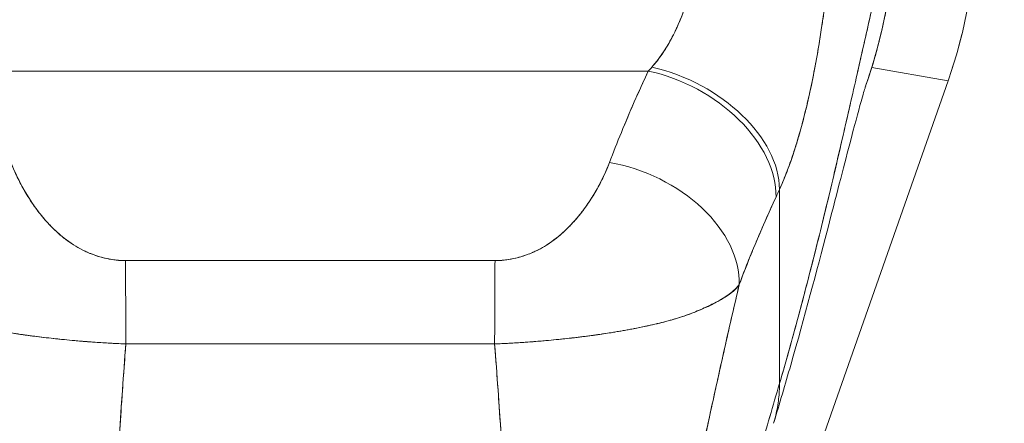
# Model space of a CAD drawing. Header units: inches. Extents: x 11 to 361, y 7 to 222.
# Tile 69 of 174: x 105.255 to 106.701, y 144.027 to 144.62. Entities that reach past the tile are written whole.
import ezdxf

# ---------------------------------------------------------------- set-up
doc = ezdxf.new("R2010")
doc.units = ezdxf.units.IN
doc.header["$LTSCALE"] = 22
doc.header["$MEASUREMENT"] = 0
doc.layers.get('0').update_dxf_attribs({"lineweight": 0})
doc.layers.add('Dimension (ANSI)', color=7, linetype='Continuous', lineweight=5)
doc.layers.add('Visible (ANSI)', color=7, linetype='Continuous', lineweight=5)
doc.styles.add('ROMANS', font='tahoma.ttf')
doc.dimstyles.new('Default (ANSI)', dxfattribs={"dimscale": 22, "dimtxt": 0.07, "dimasz": 0.07, "dimexe": 0.125, "dimexo": 0.0625, "dimgap": 0.031496, "dimtad": 0, "dimtih": 1, "dimtoh": 1, "dimrnd": 1e-08, "dimzin": 0, "dimdsep": 46, "dimtxsty": 'ROMANS', "dimblk": 'Filled-1', "dimcen": 0.09, "dimdle": 0.393701, "dimclrd": 256, "dimclre": 256, "dimclrt": 256, "dimadec": 0, "dimazin": 0, "dimtfac": 0.928571, "dimtofl": 0, "dimtmove": 0, "dimatfit": 3, "dimfxl": 1, "dimtolj": 1, "dimtzin": 0, "dimlwd": -1, "dimlwe": -1, "dimarcsym": 0})

# ---------------------------------------------------------------- blocks, each defined once
blk = doc.blocks.new('Filled-1')
at = {"color": 0}
for p, q in [((0, 0), (-1, 0.17857)), ((-1, 0.17857), (-1, -0.17857)), ((-1, 0), (0, 0)), ((-1, -0.17857), (0, 0))]:
    blk.add_line(p, q, dxfattribs=at)
at = {"color": 0, "flags": 128}
blk.add_lwpolyline([(-1, -0.17857), (0, 0), (-1, 0.17857), (-1, -0.17857)], dxfattribs=at)
at = {"color": 0}
blk.add_solid([(-1, -0.17857), (0, 0), (-1, 0.17857), (-1, -0.17857)], dxfattribs=at)
blk = doc.blocks.new('*D11')
at = {"layer": 'Defpoints', "color": 0, "transparency": 16777216}
for p in [(105.6819, 145.0364), (113.7953, 145.0364), (113.7953, 115.3489)]:
    blk.add_point(p, dxfattribs=at)
at = {"layer": 'Dimension (ANSI)', "transparency": 16777216}
for p, q in [((107.0569, 145.0364), (116.5453, 145.0364)), ((113.7953, 143.4964), (113.7953, 132.9549)), ((113.7953, 116.8889), (113.7953, 127.4303))]:
    blk.add_line(p, q, dxfattribs=at)
at = {"layer": 'Dimension (ANSI)', "transparency": 16777216, "xscale": 1.54000000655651, "yscale": 1.54000000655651, "zscale": 1.54000000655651}
for p, rotation in [((113.7953, 145.0364), 90), ((113.7953, 115.3489), 270)]:
    blk.add_blockref('Filled-1', p, dxfattribs=dict(at, rotation=rotation))
at = {"layer": 'Dimension (ANSI)', "transparency": 16777216, "insert": (113.7953, 130.1926), "char_height": 1.54, "attachment_point": 5, "style": 'ROMANS'}
blk.add_mtext('\\A1;\\fTahoma|b0|i0;\\H1.5400;29.69\\P\\fTahoma|b0|i0;\\H1.5400;TYP.', dxfattribs=at)

msp = doc.modelspace()

# ---------------------------------------------------------------- linework, layer by layer
at = {"layer": 'Visible (ANSI)'}
for p, q in [((106.50623, 144.55007), (106.61844, 144.53085)), ((106.61844, 144.53085), (106.50623, 144.55007)), ((105.18552, 144.54508), (106.17826, 144.54508)), ((106.17826, 144.54508), (105.18552, 144.54508)), ((105.48957, 144.54508), (105.48957, 144.54508)), ((105.87422, 144.54508), (105.87421, 144.54508)), ((106.61889, 144.53211), (106.61844, 144.53085)), ((106.61844, 144.53085), (106.61889, 144.53211)), ((106.61844, 144.53085), (106.13631, 143.15894)), ((106.37087, 144.08586), (106.37087, 144.37112)), ((106.37087, 144.37112), (106.37087, 144.08586)), ((105.2878, 144.33204), (105.28781, 144.33203)), ((106.07597, 144.33203), (106.07598, 144.33203)), ((105.30788, 144.31046), (105.30788, 144.31046)), ((106.05591, 144.31046), (106.05591, 144.31046)), ((105.32756, 144.29433), (105.32756, 144.29429)), ((105.32756, 144.29429), (105.32756, 144.29433)), ((106.03622, 144.29429), (106.03622, 144.29433)), ((106.03622, 144.29433), (106.03622, 144.29429)), ((105.55984, 144.14423), (105.55984, 144.14446)), ((105.55984, 144.14446), (105.55984, 144.14423)), ((105.57165, 144.1442), (105.57165, 144.14446)), ((105.58347, 144.14446), (105.58347, 144.14418)), ((105.78032, 144.14419), (105.78032, 144.14434)), ((105.79213, 144.14434), (105.79213, 144.1442)), ((105.80394, 144.14434), (105.80394, 144.14423)), ((105.80394, 144.14423), (105.80394, 144.14434))]:
    msp.add_line(p, q, dxfattribs=at)
for centre, radius, start, end in [((105.68192, 145.03648), 0.508, 255.3119, 255.31201), ((105.68185, 145.0365), 0.50802, 284.68799, 284.6881)]:
    msp.add_arc(centre, radius, start, end, dxfattribs=at)
for centre, major_axis, ratio, start_param, end_param in [((105.97079, 144.7604), (0.11622, 0.67862), 0.997956, 4.5436754, 4.8811026), ((106.21391, 144.72687), (0.13744, 0.23902), 0.2806371, 4.0230481, 4.0587607), ((106.21375, 144.72699), (0.13734, 0.23912), 0.281198, 4.0229143, 4.0586223), ((106.18359, 144.41401), (0.17947, -0.08087), 0.6615821, 0.2947923, 1.8605313), ((106.18359, 144.41401), (0.17947, -0.08087), 0.6615818, 0.2947925, 1.8605315), ((106.17826, 144.40236), (0.1785, -0.083), 0.6904567, 0.3027248, 1.8814472), ((106.17826, 144.40236), (0.1785, -0.083), 0.6904569, 0.3027246, 1.8814457), ((106.12129, 144.26809), (0.18402, -0.0699), 0.7013909, 0.2422349, 1.8311832), ((106.12129, 144.26809), (0.18402, -0.0699), 0.7013911, 0.2422347, 1.831183), ((106.40195, 144.66097), (0.11892, 0.4119), 0.1587078, 3.9395259, 3.9786318), ((106.40196, 144.66092), (-0.1189, -0.41182), 0.1586919, 0.7979277, 0.837041), ((105.41062, 144.12387), (-0.00058, 0.19685), 0.0030775, 4.8155535, 5.523418), ((105.41062, 144.12387), (0.00058, -0.19685), 0.0030774, 1.6739609, 2.3818254), ((105.95316, 144.12387), (0.00058, 0.19685), 0.0030762, 0.7597672, 1.4676317), ((105.95316, 144.12387), (-0.00058, -0.19685), 0.0030762, 3.9013599, 4.6092243), ((105.68189, 144.16437), (-0.0689, 0), 0.9990844, 0.2938643, 0.2983422), ((105.68189, 144.16111), (-0.06025, 0), 0.9990844, 0.2809467, 0.2860887), ((105.68189, 144.16111), (-0.06025, 0), 0.9990844, 0.2809467, 0.2860888), ((105.68189, 144.16066), (-0.04851, 0), 0.9990844, 0.3419788, 0.3485169), ((105.68189, 144.16066), (0.04851, 0), 0.9990844, 5.9346732, 5.9397846), ((105.68189, 144.16111), (0.06025, 0), 0.9990844, 5.9971014, 6.0008554), ((105.68189, 144.16111), (0.06025, 0), 0.9990844, 5.9971014, 6.0008554), ((105.68189, 144.16437), (0.0689, 0), 0.9990844, 5.9848479, 5.9879683)]:
    msp.add_ellipse(centre, major_axis=major_axis, ratio=ratio, start_param=start_param, end_param=end_param, dxfattribs=at)
for points, knots in [([(106.37087, 144.08586), (106.38015, 144.11756), (106.38915, 144.14973), (106.39789, 144.18214), (106.40663, 144.21457), (106.41509, 144.24723), (106.42329, 144.27983), (106.43148, 144.31243), (106.4394, 144.34498), (106.44705, 144.37713), (106.4547, 144.40928), (106.46208, 144.44103), (106.46919, 144.472), (106.47629, 144.50297), (106.48312, 144.53316), (106.48968, 144.56215), (106.49625, 144.59114), (106.50253, 144.61892), (106.50855, 144.64503), (106.51457, 144.67114), (106.52031, 144.69559), (106.52578, 144.71787), (106.53125, 144.74015), (106.53645, 144.76028), (106.54138, 144.77772)], [0, 0, 0, 0, 0.1249479, 0.1249479, 0.1249479, 0.2499553, 0.2499553, 0.2499553, 0.3749628, 0.3749628, 0.3749628, 0.4999702, 0.4999702, 0.4999702, 0.6249777, 0.6249777, 0.6249777, 0.7499851, 0.7499851, 0.7499851, 0.8749926, 0.8749926, 0.8749926, 1, 1, 1, 1]), ([(106.54138, 144.77772), (106.53996, 144.77269), (106.53851, 144.76743), (106.53705, 144.76197), (106.53443, 144.75223), (106.53175, 144.74182), (106.52899, 144.73081), (106.52623, 144.7198), (106.5234, 144.7082), (106.5205, 144.69607), (106.5176, 144.68393), (106.51463, 144.67127), (106.51158, 144.65814), (106.50854, 144.64502), (106.50542, 144.63143), (106.50223, 144.61744), (106.49904, 144.60346), (106.49578, 144.58907), (106.49245, 144.57435), (106.48911, 144.55963), (106.48571, 144.54457), (106.48223, 144.52924), (106.47875, 144.51391), (106.47521, 144.4983), (106.47158, 144.48247), (106.46796, 144.46664), (106.46427, 144.45059), (106.46051, 144.43438), (106.45674, 144.41817), (106.4529, 144.40179), (106.449, 144.3853), (106.44509, 144.36881), (106.44111, 144.35221), (106.43705, 144.33554), (106.433, 144.31887), (106.42888, 144.30213), (106.42468, 144.28538), (106.42048, 144.26862), (106.41621, 144.25185), (106.41187, 144.23509), (106.40753, 144.21833), (106.40312, 144.2016), (106.39864, 144.18492), (106.39415, 144.16825), (106.3896, 144.15163), (106.38497, 144.13511), (106.38034, 144.11859), (106.37564, 144.10216), (106.37087, 144.08586)], [0, 0, 0, 0, 0.0360686, 0.0360686, 0.0360686, 0.1003309, 0.1003309, 0.1003309, 0.1645931, 0.1645931, 0.1645931, 0.2288553, 0.2288553, 0.2288553, 0.2931175, 0.2931175, 0.2931175, 0.3573797, 0.3573797, 0.3573797, 0.4216419, 0.4216419, 0.4216419, 0.4859042, 0.4859042, 0.4859042, 0.5501664, 0.5501664, 0.5501664, 0.6144286, 0.6144286, 0.6144286, 0.6786908, 0.6786908, 0.6786908, 0.742953, 0.742953, 0.742953, 0.8072152, 0.8072152, 0.8072152, 0.8714774, 0.8714774, 0.8714774, 0.9357397, 0.9357397, 0.9357397, 1, 1, 1, 1]), ([(106.49726, 144.52276), (106.5011, 144.53377), (106.5047, 144.54486), (106.50805, 144.55604), (106.51124, 144.56669), (106.51421, 144.57741), (106.51696, 144.58819), (106.51951, 144.59822), (106.52186, 144.6083), (106.52402, 144.61843), (106.5256, 144.62584), (106.52707, 144.63328), (106.52844, 144.64074), (106.52895, 144.64353), (106.52945, 144.64633), (106.52993, 144.64913), (106.53172, 144.65958), (106.53331, 144.67008), (106.53468, 144.6806), (106.53609, 144.69137), (106.53728, 144.70217), (106.53824, 144.713), (106.53923, 144.72407), (106.53999, 144.73516), (106.54052, 144.74626), (106.54101, 144.75674), (106.5413, 144.76723), (106.54138, 144.77772)], [0.78999715, 0.78999715, 0.78999715, 0.78999715, 0.81835883, 0.81835883, 0.81835883, 0.84537802, 0.84537802, 0.84537802, 0.87050304, 0.87050304, 0.87050304, 0.88888889, 0.88888889, 0.88888889, 0.89577481, 0.89577481, 0.89577481, 0.92148134, 0.92148134, 0.92148134, 0.94778049, 0.94778049, 0.94778049, 0.9746573, 0.9746573, 0.9746573, 1, 1, 1, 1]), ([(106.54138, 144.77772), (106.54124, 144.75904), (106.5404, 144.73855), (106.5386, 144.71712), (106.53751, 144.7041), (106.53606, 144.69073), (106.53423, 144.67721), (106.53289, 144.66726), (106.53134, 144.65722), (106.52957, 144.64707), (106.52523, 144.62223), (106.51958, 144.59675), (106.51214, 144.57015), (106.51168, 144.56852), (106.51122, 144.56689), (106.51075, 144.56525), (106.50676, 144.55133), (106.50227, 144.53713), (106.49726, 144.52276)], [0, 0, 0, 0, 0.04785419, 0.04785419, 0.04785419, 0.07692308, 0.07692308, 0.07692308, 0.09831658, 0.09831658, 0.09831658, 0.15063849, 0.15063849, 0.15063849, 0.15384615, 0.15384615, 0.15384615, 0.18107388, 0.18107388, 0.18107388, 0.18107388]), ([(106.65792, 144.76001), (106.65788, 144.73418), (106.6564, 144.70837), (106.65348, 144.68272), (106.65055, 144.65708), (106.64619, 144.63161), (106.64042, 144.60646), (106.63464, 144.58131), (106.62745, 144.55648), (106.61889, 144.53211)], [0, 0, 0, 0, 0.3333333, 0.3333333, 0.3333333, 0.6666667, 0.6666667, 0.6666667, 1, 1, 1, 1]), ([(106.18359, 144.5509), (106.19396, 144.56276), (106.20319, 144.57614), (106.21119, 144.59078), (106.21919, 144.60542), (106.22595, 144.62133), (106.23179, 144.63772), (106.23762, 144.6541), (106.24253, 144.67094), (106.2464, 144.68779)], [0, 0, 0, 0, 0.3333333, 0.3333333, 0.3333333, 0.6666667, 0.6666667, 0.6666667, 1, 1, 1, 1]), ([(106.18359, 144.5509), (106.18543, 144.55294), (106.18723, 144.55504), (106.18899, 144.55719), (106.19114, 144.55984), (106.19324, 144.56257), (106.19529, 144.56539), (106.19749, 144.56841), (106.19962, 144.57153), (106.2017, 144.57473), (106.20397, 144.57825), (106.20617, 144.58187), (106.2083, 144.5856), (106.21067, 144.58974), (106.21296, 144.59401), (106.21516, 144.59839), (106.21764, 144.60333), (106.22001, 144.60839), (106.22228, 144.61358), (106.22484, 144.61945), (106.22727, 144.62547), (106.22956, 144.63161), (106.23217, 144.63857), (106.2346, 144.64568), (106.23686, 144.6529), (106.23942, 144.66105), (106.24177, 144.66934), (106.24391, 144.67769), (106.24478, 144.68105), (106.2456, 144.68442), (106.2464, 144.68779)], [0, 0, 0, 0, 0.0609489, 0.0609489, 0.0609489, 0.1356387, 0.1356387, 0.1356387, 0.2157076, 0.2157076, 0.2157076, 0.3034864, 0.3034864, 0.3034864, 0.401292, 0.401292, 0.401292, 0.5113716, 0.5113716, 0.5113716, 0.635855, 0.635855, 0.635855, 0.7768263, 0.7768263, 0.7768263, 0.9360062, 0.9360062, 0.9360062, 1, 1, 1, 1]), ([(106.37087, 144.37112), (106.37436, 144.37893), (106.37766, 144.38688), (106.38078, 144.3949), (106.38267, 144.39975), (106.38449, 144.40463), (106.38624, 144.40951), (106.38897, 144.4171), (106.39154, 144.42473), (106.39396, 144.43235), (106.39499, 144.43559), (106.39599, 144.43884), (106.39697, 144.44207), (106.39832, 144.44653), (106.39962, 144.45098), (106.40087, 144.45542), (106.40451, 144.46828), (106.40778, 144.48103), (106.41077, 144.49358), (106.4122, 144.49959), (106.41357, 144.50555), (106.41488, 144.51147), (106.41794, 144.52528), (106.42068, 144.53885), (106.42319, 144.55225), (106.42506, 144.56222), (106.42681, 144.5721), (106.42845, 144.58192), (106.42996, 144.59095), (106.43138, 144.59993), (106.43274, 144.6089), (106.43371, 144.61533), (106.43465, 144.62176), (106.43555, 144.62818), (106.43728, 144.64046), (106.43887, 144.65272), (106.44033, 144.66497)], [0, 0, 0, 0, 0.0786289, 0.0786289, 0.0786289, 0.1261597, 0.1261597, 0.1261597, 0.2, 0.2, 0.2, 0.2314208, 0.2314208, 0.2314208, 0.2746763, 0.2746763, 0.2746763, 0.4, 0.4, 0.4, 0.4600128, 0.4600128, 0.4600128, 0.6, 0.6, 0.6, 0.7042371, 0.7042371, 0.7042371, 0.8, 0.8, 0.8, 0.8686871, 0.8686871, 0.8686871, 1, 1, 1, 1]), ([(106.44032, 144.66497), (106.43948, 144.65802), (106.43861, 144.65104), (106.43769, 144.64406), (106.43543, 144.62688), (106.43294, 144.60965), (106.43019, 144.5925), (106.42993, 144.59092), (106.42968, 144.58933), (106.42942, 144.58775), (106.42723, 144.57439), (106.42489, 144.56108), (106.42237, 144.5479), (106.42005, 144.53576), (106.41758, 144.52371), (106.41495, 144.5118), (106.4148, 144.51112), (106.41465, 144.51045), (106.4145, 144.50977), (106.41206, 144.49882), (106.40949, 144.488), (106.40674, 144.47729), (106.40435, 144.46795), (106.40184, 144.4587), (106.39918, 144.44955), (106.39817, 144.44608), (106.39713, 144.44261), (106.39608, 144.43916), (106.39469, 144.43462), (106.39327, 144.43011), (106.3918, 144.42563), (106.38948, 144.41855), (106.38707, 144.41155), (106.38453, 144.40465), (106.3822, 144.3983), (106.37978, 144.39204), (106.37724, 144.38586), (106.37519, 144.38089), (106.37307, 144.37597), (106.37087, 144.37112)], [0, 0, 0, 0, 0.0678171, 0.0678171, 0.0678171, 0.2345881, 0.2345881, 0.2345881, 0.25, 0.25, 0.25, 0.3801488, 0.3801488, 0.3801488, 0.5, 0.5, 0.5, 0.5068381, 0.5068381, 0.5068381, 0.6171483, 0.6171483, 0.6171483, 0.7134049, 0.7134049, 0.7134049, 0.75, 0.75, 0.75, 0.7981314, 0.7981314, 0.7981314, 0.8740429, 0.8740429, 0.8740429, 0.9437858, 0.9437858, 0.9437858, 1, 1, 1, 1]), ([(106.12129, 144.4108), (106.12684, 144.42536), (106.13262, 144.44006), (106.13868, 144.45486), (106.13946, 144.45676), (106.14024, 144.45866), (106.14102, 144.46057), (106.14637, 144.4735), (106.15193, 144.48652), (106.15769, 144.49963), (106.15897, 144.50254), (106.16025, 144.50546), (106.16155, 144.50839), (106.16695, 144.52055), (106.17252, 144.53279), (106.17826, 144.54508)], [0, 0, 0, 0, 0.3333333, 0.3333333, 0.3333333, 0.3760929, 0.3760929, 0.3760929, 0.6666667, 0.6666667, 0.6666667, 0.7313042, 0.7313042, 0.7313042, 1, 1, 1, 1]), ([(106.12129, 144.4108), (106.12681, 144.42536), (106.1326, 144.44004), (106.13867, 144.45484), (106.14473, 144.46964), (106.15107, 144.48456), (106.15767, 144.4996), (106.16427, 144.51464), (106.17114, 144.5298), (106.17826, 144.54508)], [0, 0, 0, 0, 0.3333333, 0.3333333, 0.3333333, 0.6666667, 0.6666667, 0.6666667, 1, 1, 1, 1]), ([(106.49749, 144.52349), (106.49749, 144.52349), (106.49725, 144.52276), (106.49576, 144.51795), (106.49351, 144.51039), (106.48634, 144.48494), (106.48058, 144.46352), (106.46469, 144.40283), (106.45352, 144.35913), (106.42559, 144.25184), (106.40776, 144.18452), (106.37934, 144.08517), (106.37094, 144.05654), (106.36211, 144.02748)], [0.1131169, 0.1131169, 0.1131169, 0.1131169, 0.2109974, 0.2109974, 0.4652689, 0.4652689, 0.8462798, 0.8462798, 1.3727914, 1.3727914, 1.9948826, 1.9948826, 2.2367613, 2.2367613, 2.2367613, 2.2367613]), ([(105.24249, 144.4108), (105.24486, 144.40456), (105.24753, 144.39827), (105.25045, 144.39202), (105.25376, 144.3849), (105.25741, 144.37783), (105.26136, 144.37087), (105.26528, 144.36396), (105.2695, 144.35715), (105.274, 144.35053), (105.27808, 144.34454), (105.2824, 144.3387), (105.28696, 144.33306), (105.29105, 144.32801), (105.29533, 144.32312), (105.29983, 144.31843), (105.30153, 144.31665), (105.30327, 144.3149), (105.30503, 144.31318), (105.30749, 144.31079), (105.30999, 144.30847), (105.31255, 144.30621), (105.31662, 144.30263), (105.32083, 144.29921), (105.32519, 144.29601), (105.32922, 144.29304), (105.33338, 144.29024), (105.33769, 144.28765), (105.34165, 144.28526), (105.34574, 144.28303), (105.34994, 144.281), (105.35099, 144.28049), (105.35203, 144.28), (105.35309, 144.27952), (105.35594, 144.27823), (105.35883, 144.27702), (105.36175, 144.2759), (105.36544, 144.27448), (105.36919, 144.27322), (105.37299, 144.2721), (105.37648, 144.27108), (105.38003, 144.27019), (105.38359, 144.26944), (105.38687, 144.26875), (105.39016, 144.26818), (105.39344, 144.26773), (105.39646, 144.26733), (105.39947, 144.26703), (105.40246, 144.26684), (105.4052, 144.26666), (105.40793, 144.26658), (105.41062, 144.26659)], [0, 0, 0, 0, 0.0901386, 0.0901386, 0.0901386, 0.1925433, 0.1925433, 0.1925433, 0.2941776, 0.2941776, 0.2941776, 0.3862186, 0.3862186, 0.3862186, 0.4686827, 0.4686827, 0.4686827, 0.5, 0.5, 0.5, 0.5434829, 0.5434829, 0.5434829, 0.6126411, 0.6126411, 0.6126411, 0.6766139, 0.6766139, 0.6766139, 0.73542, 0.73542, 0.73542, 0.75, 0.75, 0.75, 0.7893441, 0.7893441, 0.7893441, 0.8389017, 0.8389017, 0.8389017, 0.8844153, 0.8844153, 0.8844153, 0.9262258, 0.9262258, 0.9262258, 0.964707, 0.964707, 0.964707, 1, 1, 1, 1]), ([(105.24249, 144.4108), (105.2476, 144.39787), (105.25321, 144.38573), (105.25938, 144.37442), (105.26555, 144.3631), (105.27227, 144.3526), (105.27941, 144.34287), (105.28655, 144.33314), (105.29411, 144.32419), (105.30211, 144.31608), (105.31011, 144.30798), (105.31856, 144.30072), (105.3274, 144.29445), (105.33625, 144.28817), (105.34548, 144.28287), (105.35493, 144.27869), (105.36438, 144.27451), (105.37406, 144.27146), (105.3834, 144.26945), (105.39274, 144.26744), (105.40176, 144.26648), (105.41062, 144.26659)], [0, 0, 0, 0, 0.1428571, 0.1428571, 0.1428571, 0.2857143, 0.2857143, 0.2857143, 0.4285714, 0.4285714, 0.4285714, 0.5714286, 0.5714286, 0.5714286, 0.7142857, 0.7142857, 0.7142857, 0.8571429, 0.8571429, 0.8571429, 1, 1, 1, 1]), ([(105.95316, 144.26659), (105.95595, 144.26658), (105.95878, 144.26667), (105.96163, 144.26686), (105.96464, 144.26706), (105.96768, 144.26737), (105.97073, 144.26779), (105.97398, 144.26824), (105.97724, 144.26881), (105.98048, 144.2695), (105.98398, 144.27024), (105.98746, 144.27113), (105.99089, 144.27213), (105.99462, 144.27323), (105.99829, 144.27447), (106.0019, 144.27585), (106.00487, 144.27698), (106.0078, 144.27821), (106.01069, 144.27952), (106.01164, 144.27995), (106.01259, 144.2804), (106.01354, 144.28085), (106.01771, 144.28286), (106.02177, 144.28506), (106.02571, 144.28742), (106.03004, 144.29001), (106.03423, 144.29281), (106.03828, 144.29577), (106.04272, 144.29902), (106.047, 144.30248), (106.05114, 144.30613), (106.05373, 144.30841), (106.05626, 144.31076), (106.05875, 144.31318), (106.06059, 144.31497), (106.06241, 144.31681), (106.06419, 144.31867), (106.06879, 144.32349), (106.07318, 144.32853), (106.07736, 144.33373), (106.08199, 144.3395), (106.08637, 144.34547), (106.0905, 144.3516), (106.095, 144.35827), (106.09921, 144.36514), (106.10312, 144.3721), (106.10697, 144.37896), (106.11052, 144.38592), (106.11375, 144.39291), (106.11651, 144.39888), (106.11903, 144.40486), (106.12129, 144.4108)], [0, 0, 0, 0, 0.036619, 0.036619, 0.036619, 0.0754201, 0.0754201, 0.0754201, 0.1168316, 0.1168316, 0.1168316, 0.1615176, 0.1615176, 0.1615176, 0.2100999, 0.2100999, 0.2100999, 0.25, 0.25, 0.25, 0.2631735, 0.2631735, 0.2631735, 0.3215167, 0.3215167, 0.3215167, 0.3856885, 0.3856885, 0.3856885, 0.4559589, 0.4559589, 0.4559589, 0.5, 0.5, 0.5, 0.5327249, 0.5327249, 0.5327249, 0.6174211, 0.6174211, 0.6174211, 0.7113008, 0.7113008, 0.7113008, 0.8134649, 0.8134649, 0.8134649, 0.9141774, 0.9141774, 0.9141774, 1, 1, 1, 1]), ([(105.95316, 144.26659), (105.96202, 144.26648), (105.97104, 144.26744), (105.98038, 144.26945), (105.98972, 144.27145), (105.99939, 144.27451), (106.00885, 144.27869), (106.0183, 144.28287), (106.02754, 144.28817), (106.03638, 144.29445), (106.04522, 144.30072), (106.05367, 144.30798), (106.06167, 144.31608), (106.06968, 144.32419), (106.07723, 144.33315), (106.08437, 144.34287), (106.09151, 144.3526), (106.09823, 144.3631), (106.1044, 144.37442), (106.11057, 144.38573), (106.11618, 144.39787), (106.12129, 144.4108)], [0, 0, 0, 0, 0.1428571, 0.1428571, 0.1428571, 0.2857143, 0.2857143, 0.2857143, 0.4285714, 0.4285714, 0.4285714, 0.5714286, 0.5714286, 0.5714286, 0.7142857, 0.7142857, 0.7142857, 0.8571429, 0.8571429, 0.8571429, 1, 1, 1, 1]), ([(106.3117, 144.23118), (106.31744, 144.24664), (106.3233, 144.26155), (106.32925, 144.27619), (106.33278, 144.28488), (106.33635, 144.29347), (106.33994, 144.30194), (106.34008, 144.30226), (106.34022, 144.30258), (106.34035, 144.30291), (106.34268, 144.30837), (106.34501, 144.31378), (106.34735, 144.31913), (106.35344, 144.33308), (106.35959, 144.34663), (106.36573, 144.35988)], [0, 0, 0, 0, 0.3333333, 0.3333333, 0.3333333, 0.5313034, 0.5313034, 0.5313034, 0.5388629, 0.5388629, 0.5388629, 0.6666667, 0.6666667, 0.6666667, 1, 1, 1, 1]), ([(106.36573, 144.35988), (106.36028, 144.34815), (106.35496, 144.33641), (106.34977, 144.32464), (106.34306, 144.30943), (106.33658, 144.29418), (106.33033, 144.27886), (106.32388, 144.26303), (106.31767, 144.24714), (106.3117, 144.23118)], [0, 0, 0, 0, 0.2755, 0.2755, 0.2755, 0.6317738, 0.6317738, 0.6317738, 1, 1, 1, 1]), ([(105.41062, 144.26659), (105.47035, 144.26659), (105.53027, 144.26659), (105.59085, 144.26659), (105.65143, 144.26659), (105.71266, 144.26659), (105.7732, 144.26659), (105.83373, 144.26659), (105.89357, 144.26659), (105.95316, 144.26659)], [0, 0, 0, 0, 0.3333333, 0.3333333, 0.3333333, 0.6666667, 0.6666667, 0.6666667, 1, 1, 1, 1]), ([(105.41116, 144.14414), (105.40443, 144.14438), (105.39765, 144.14467), (105.39086, 144.14503), (105.38359, 144.14541), (105.3763, 144.14586), (105.36901, 144.14636), (105.36125, 144.1469), (105.3535, 144.1475), (105.34575, 144.14816), (105.34247, 144.14844), (105.3392, 144.14872), (105.33593, 144.14902), (105.33094, 144.14946), (105.32597, 144.14993), (105.32102, 144.15042), (105.31225, 144.15128), (105.30352, 144.15221), (105.29487, 144.1532), (105.28566, 144.15426), (105.27653, 144.15541), (105.26753, 144.15663), (105.26576, 144.15687), (105.26399, 144.15711), (105.26222, 144.15736), (105.25451, 144.15844), (105.2469, 144.15958), (105.2394, 144.16078), (105.22973, 144.16233), (105.22024, 144.16398), (105.21096, 144.16573), (105.20512, 144.16683), (105.19937, 144.16797), (105.19371, 144.16916), (105.19004, 144.16993), (105.18642, 144.17071), (105.18283, 144.17152), (105.17344, 144.17363), (105.16433, 144.17588), (105.1555, 144.17832), (105.14779, 144.18044), (105.1403, 144.1827), (105.13305, 144.18515), (105.13175, 144.18559), (105.13045, 144.18603), (105.12916, 144.18649), (105.12038, 144.18956), (105.11199, 144.19289), (105.10421, 144.19636), (105.09675, 144.19968), (105.08985, 144.20314), (105.08362, 144.20664), (105.08293, 144.20702), (105.08225, 144.20741), (105.08157, 144.2078), (105.07479, 144.2117), (105.06883, 144.21567), (105.06368, 144.21981), (105.05919, 144.22343), (105.05532, 144.22719), (105.05208, 144.23118)], [0, 0, 0, 0, 0.0451309, 0.0451309, 0.0451309, 0.0934261, 0.0934261, 0.0934261, 0.1448843, 0.1448843, 0.1448843, 0.1666667, 0.1666667, 0.1666667, 0.1998145, 0.1998145, 0.1998145, 0.2585241, 0.2585241, 0.2585241, 0.3210109, 0.3210109, 0.3210109, 0.3333333, 0.3333333, 0.3333333, 0.3871157, 0.3871157, 0.3871157, 0.4564187, 0.4564187, 0.4564187, 0.5, 0.5, 0.5, 0.5282562, 0.5282562, 0.5282562, 0.6021654, 0.6021654, 0.6021654, 0.6666667, 0.6666667, 0.6666667, 0.6782727, 0.6782727, 0.6782727, 0.7574117, 0.7574117, 0.7574117, 0.8333333, 0.8333333, 0.8333333, 0.8417294, 0.8417294, 0.8417294, 0.9263034, 0.9263034, 0.9263034, 1, 1, 1, 1]), ([(105.05208, 144.23118), (105.05469, 144.22741), (105.05766, 144.22416), (105.06104, 144.22118), (105.06453, 144.21812), (105.06846, 144.21535), (105.07284, 144.21267), (105.07622, 144.21061), (105.07986, 144.2086), (105.08375, 144.20656), (105.08381, 144.20653), (105.08387, 144.20649), (105.08394, 144.20646), (105.08521, 144.20579), (105.08651, 144.20512), (105.08784, 144.20445), (105.09348, 144.20159), (105.09957, 144.19869), (105.10604, 144.19583), (105.11269, 144.19289), (105.11973, 144.18999), (105.12707, 144.18729), (105.12913, 144.18653), (105.13121, 144.18579), (105.13331, 144.18506), (105.13791, 144.18348), (105.1426, 144.18199), (105.14739, 144.18057), (105.1484, 144.18027), (105.14941, 144.17997), (105.15042, 144.17968), (105.15861, 144.17731), (105.16707, 144.17514), (105.17576, 144.17311), (105.18175, 144.17171), (105.18785, 144.17037), (105.19407, 144.16908), (105.19694, 144.16849), (105.19983, 144.1679), (105.20274, 144.16733), (105.21197, 144.1655), (105.22141, 144.16378), (105.23104, 144.16216), (105.24062, 144.16055), (105.25038, 144.15903), (105.26031, 144.15763), (105.26106, 144.15752), (105.26182, 144.15741), (105.26258, 144.15731), (105.27169, 144.15604), (105.28092, 144.15485), (105.29024, 144.15375), (105.2952, 144.15316), (105.30019, 144.1526), (105.3052, 144.15206), (105.3103, 144.15151), (105.31542, 144.15098), (105.32056, 144.15047), (105.32575, 144.14996), (105.33095, 144.14946), (105.33617, 144.14899), (105.3411, 144.14855), (105.34604, 144.14813), (105.35098, 144.14772), (105.36106, 144.1469), (105.37116, 144.14617), (105.38124, 144.14556), (105.39124, 144.14496), (105.40123, 144.14448), (105.41116, 144.14414)], [0, 0, 0, 0, 0.0590886, 0.0590886, 0.0590886, 0.1198834, 0.1198834, 0.1198834, 0.1666667, 0.1666667, 0.1666667, 0.167443, 0.167443, 0.167443, 0.1827493, 0.1827493, 0.1827493, 0.2477615, 0.2477615, 0.2477615, 0.3145868, 0.3145868, 0.3145868, 0.3333333, 0.3333333, 0.3333333, 0.3742426, 0.3742426, 0.3742426, 0.3828534, 0.3828534, 0.3828534, 0.4522165, 0.4522165, 0.4522165, 0.5, 0.5, 0.5, 0.5220636, 0.5220636, 0.5220636, 0.5918842, 0.5918842, 0.5918842, 0.6613555, 0.6613555, 0.6613555, 0.6666667, 0.6666667, 0.6666667, 0.7302356, 0.7302356, 0.7302356, 0.7640633, 0.7640633, 0.7640633, 0.7985194, 0.7985194, 0.7985194, 0.8333333, 0.8333333, 0.8333333, 0.8662447, 0.8662447, 0.8662447, 0.9333972, 0.9333972, 0.9333972, 1, 1, 1, 1]), ([(106.3117, 144.23118), (106.30862, 144.22738), (106.30496, 144.22379), (106.30075, 144.22034), (106.29575, 144.21624), (106.28996, 144.21233), (106.28339, 144.20849), (106.28233, 144.20787), (106.28125, 144.20725), (106.28015, 144.20663), (106.2743, 144.20334), (106.26786, 144.2001), (106.26092, 144.19697), (106.25308, 144.19342), (106.24459, 144.19001), (106.23569, 144.18686), (106.23404, 144.18628), (106.23238, 144.18571), (106.23071, 144.18514), (106.22362, 144.18275), (106.2163, 144.18053), (106.20877, 144.17845), (106.19972, 144.17595), (106.19037, 144.17364), (106.18074, 144.17147), (106.17722, 144.17068), (106.17366, 144.16991), (106.17006, 144.16916), (106.16417, 144.16792), (106.15819, 144.16674), (106.15211, 144.1656), (106.14278, 144.16384), (106.13324, 144.16219), (106.12352, 144.16064), (106.11629, 144.15949), (106.10897, 144.15839), (106.10155, 144.15736), (106.09956, 144.15708), (106.09756, 144.1568), (106.09555, 144.15653), (106.08668, 144.15533), (106.0777, 144.15421), (106.06863, 144.15317), (106.06014, 144.15219), (106.05159, 144.15129), (106.04299, 144.15044), (106.03796, 144.14994), (106.03291, 144.14947), (106.02785, 144.14902), (106.02481, 144.14874), (106.02176, 144.14848), (106.01871, 144.14822), (106.01105, 144.14757), (106.00338, 144.14696), (105.99569, 144.14643), (105.98835, 144.14591), (105.98101, 144.14545), (105.97368, 144.14507), (105.96664, 144.1447), (105.95961, 144.14439), (105.95262, 144.14414)], [0, 0, 0, 0, 0.0700985, 0.0700985, 0.0700985, 0.1532275, 0.1532275, 0.1532275, 0.1666667, 0.1666667, 0.1666667, 0.2379185, 0.2379185, 0.2379185, 0.3184432, 0.3184432, 0.3184432, 0.3333333, 0.3333333, 0.3333333, 0.3964464, 0.3964464, 0.3964464, 0.4722816, 0.4722816, 0.4722816, 0.5, 0.5, 0.5, 0.5453322, 0.5453322, 0.5453322, 0.6149297, 0.6149297, 0.6149297, 0.6666667, 0.6666667, 0.6666667, 0.6805788, 0.6805788, 0.6805788, 0.7421126, 0.7421126, 0.7421126, 0.7996722, 0.7996722, 0.7996722, 0.8333333, 0.8333333, 0.8333333, 0.8535882, 0.8535882, 0.8535882, 0.904523, 0.904523, 0.904523, 0.9531866, 0.9531866, 0.9531866, 1, 1, 1, 1]), ([(105.95262, 144.14414), (105.96255, 144.14448), (105.97254, 144.14496), (105.98254, 144.14556), (105.99262, 144.14617), (106.00272, 144.1469), (106.0128, 144.14772), (106.01775, 144.14813), (106.02269, 144.14855), (106.02762, 144.149), (106.03283, 144.14946), (106.03804, 144.14996), (106.04323, 144.15047), (106.04836, 144.15098), (106.05348, 144.15151), (106.05859, 144.15206), (106.06359, 144.1526), (106.06858, 144.15316), (106.07354, 144.15375), (106.08287, 144.15485), (106.0921, 144.15604), (106.1012, 144.15731), (106.10196, 144.15741), (106.10272, 144.15752), (106.10348, 144.15763), (106.1134, 144.15903), (106.12316, 144.16055), (106.13274, 144.16216), (106.14237, 144.16378), (106.15182, 144.1655), (106.16104, 144.16733), (106.16395, 144.1679), (106.16684, 144.16849), (106.16971, 144.16908), (106.17592, 144.17037), (106.18203, 144.17171), (106.18802, 144.17311), (106.19672, 144.17514), (106.20517, 144.17731), (106.21336, 144.17968), (106.21437, 144.17997), (106.21539, 144.18027), (106.21639, 144.18057), (106.22118, 144.18199), (106.22587, 144.18348), (106.23047, 144.18506), (106.23257, 144.18578), (106.23465, 144.18653), (106.23671, 144.18729), (106.24405, 144.18999), (106.25109, 144.19289), (106.25774, 144.19583), (106.26421, 144.19869), (106.2703, 144.2016), (106.27594, 144.20445), (106.27727, 144.20512), (106.27857, 144.20579), (106.27984, 144.20646), (106.2799, 144.20649), (106.27997, 144.20652), (106.28003, 144.20656), (106.28392, 144.20859), (106.28756, 144.2106), (106.29094, 144.21267), (106.29532, 144.21535), (106.29925, 144.21812), (106.30274, 144.22118), (106.30612, 144.22416), (106.30909, 144.22741), (106.3117, 144.23118)], [0, 0, 0, 0, 0.0665991, 0.0665991, 0.0665991, 0.1337495, 0.1337495, 0.1337495, 0.1666667, 0.1666667, 0.1666667, 0.2014737, 0.2014737, 0.2014737, 0.235929, 0.235929, 0.235929, 0.2697581, 0.2697581, 0.2697581, 0.3333333, 0.3333333, 0.3333333, 0.3386445, 0.3386445, 0.3386445, 0.4081294, 0.4081294, 0.4081294, 0.4779605, 0.4779605, 0.4779605, 0.5, 0.5, 0.5, 0.5478044, 0.5478044, 0.5478044, 0.6171578, 0.6171578, 0.6171578, 0.6257679, 0.6257679, 0.6257679, 0.6666667, 0.6666667, 0.6666667, 0.6854252, 0.6854252, 0.6854252, 0.7522649, 0.7522649, 0.7522649, 0.8172891, 0.8172891, 0.8172891, 0.8325931, 0.8325931, 0.8325931, 0.8333333, 0.8333333, 0.8333333, 0.8801527, 0.8801527, 0.8801527, 0.940933, 0.940933, 0.940933, 1, 1, 1, 1]), ([(106.17402, 143.55586), (106.18035, 143.59125), (106.18684, 143.6271), (106.19352, 143.6633), (106.2002, 143.6995), (106.20707, 143.73603), (106.21415, 143.77284), (106.22123, 143.80965), (106.22852, 143.84672), (106.23606, 143.88406), (106.2436, 143.9214), (106.25138, 143.959), (106.25943, 143.99691), (106.26748, 144.03482), (106.2758, 144.07305), (106.28442, 144.11171), (106.29305, 144.15037), (106.30197, 144.18945), (106.31122, 144.22911), (106.31138, 144.2298), (106.31154, 144.23049), (106.3117, 144.23118)], [0, 0, 0, 0, 0.1661847, 0.1661847, 0.1661847, 0.3323694, 0.3323694, 0.3323694, 0.498554, 0.498554, 0.498554, 0.6647387, 0.6647387, 0.6647387, 0.8309234, 0.8309234, 0.8309234, 0.9971081, 0.9971081, 0.9971081, 1, 1, 1, 1]), ([(106.3117, 144.23118), (106.30473, 144.20134), (106.29795, 144.17182), (106.29135, 144.14256), (106.28474, 144.11331), (106.27831, 144.08432), (106.27204, 144.05553), (106.26577, 144.02675), (106.25966, 143.99817), (106.2537, 143.96976), (106.24774, 143.94136), (106.24193, 143.91312), (106.23625, 143.88503), (106.23058, 143.85695), (106.22505, 143.82901), (106.21964, 143.80122), (106.21423, 143.77343), (106.20894, 143.74579), (106.20377, 143.71832), (106.1986, 143.69085), (106.19355, 143.66355), (106.18859, 143.63645), (106.18363, 143.60936), (106.17878, 143.58248), (106.17402, 143.55586)], [0, 0, 0, 0, 0.125, 0.125, 0.125, 0.25, 0.25, 0.25, 0.375, 0.375, 0.375, 0.5, 0.5, 0.5, 0.625, 0.625, 0.625, 0.75, 0.75, 0.75, 0.875, 0.875, 0.875, 1, 1, 1, 1]), ([(105.38662, 143.63716), (105.3868, 143.67504), (105.38758, 143.71438), (105.38885, 143.75491), (105.39012, 143.79543), (105.39189, 143.83714), (105.39406, 143.87977), (105.39623, 143.92239), (105.39881, 143.96594), (105.4017, 144.01015), (105.40457, 144.05422), (105.40776, 144.09896), (105.41116, 144.14414)], [0, 0, 0, 0, 0.2501978, 0.2501978, 0.2501978, 0.5003956, 0.5003956, 0.5003956, 0.7505934, 0.7505934, 0.7505934, 1, 1, 1, 1]), ([(105.41116, 144.14414), (105.40884, 144.1133), (105.40662, 144.08266), (105.40453, 144.0523), (105.40198, 144.01531), (105.39962, 143.97873), (105.39751, 143.9427), (105.3954, 143.90667), (105.39354, 143.87118), (105.39198, 143.83639), (105.39042, 143.8016), (105.38915, 143.76749), (105.38824, 143.73424), (105.38733, 143.70098), (105.38677, 143.66857), (105.38662, 143.63716)], [0, 0, 0, 0, 0.1702552, 0.1702552, 0.1702552, 0.3776914, 0.3776914, 0.3776914, 0.5851276, 0.5851276, 0.5851276, 0.7925638, 0.7925638, 0.7925638, 1, 1, 1, 1]), ([(105.95262, 144.14414), (105.90869, 144.14429), (105.86463, 144.14432), (105.82046, 144.14433), (105.77431, 144.14435), (105.72804, 144.14433), (105.68177, 144.14437), (105.63552, 144.1444), (105.58928, 144.14448), (105.54314, 144.14446), (105.52884, 144.14445), (105.51455, 144.14443), (105.50027, 144.1444), (105.47051, 144.14432), (105.44079, 144.14424), (105.41116, 144.14414)], [0, 0, 0, 0, 0.2447095, 0.2447095, 0.2447095, 0.5003034, 0.5003034, 0.5003034, 0.755735, 0.755735, 0.755735, 0.8349237, 0.8349237, 0.8349237, 1, 1, 1, 1]), ([(105.41116, 144.14414), (105.43708, 144.14428), (105.463, 144.14432), (105.48907, 144.14432), (105.51466, 144.14431), (105.54039, 144.14426), (105.56641, 144.14421), (105.57402, 144.1442), (105.58166, 144.14419), (105.58932, 144.14418), (105.60723, 144.14415), (105.6253, 144.14412), (105.64343, 144.14411), (105.66901, 144.14408), (105.69473, 144.14408), (105.72035, 144.14411), (105.73797, 144.14412), (105.75555, 144.14415), (105.773, 144.14417), (105.78115, 144.14419), (105.78927, 144.1442), (105.79737, 144.14421), (105.82334, 144.14426), (105.84908, 144.14431), (105.87471, 144.14432), (105.90073, 144.14432), (105.92665, 144.14428), (105.95262, 144.14414)], [0, 0, 0, 0, 0.1469533, 0.1469533, 0.1469533, 0.2911474, 0.2911474, 0.2911474, 0.3333333, 0.3333333, 0.3333333, 0.431915, 0.431915, 0.431915, 0.5709992, 0.5709992, 0.5709992, 0.6666667, 0.6666667, 0.6666667, 0.7113524, 0.7113524, 0.7113524, 0.8545943, 0.8545943, 0.8545943, 1, 1, 1, 1]), ([(105.97717, 143.63716), (105.97701, 143.66857), (105.97645, 143.70098), (105.97554, 143.73424), (105.97463, 143.76749), (105.97337, 143.8016), (105.9718, 143.83639), (105.97024, 143.87118), (105.96838, 143.90667), (105.96627, 143.9427), (105.96416, 143.97873), (105.9618, 144.01531), (105.95926, 144.0523), (105.95716, 144.08266), (105.95494, 144.1133), (105.95262, 144.14414)], [0, 0, 0, 0, 0.2074362, 0.2074362, 0.2074362, 0.4148724, 0.4148724, 0.4148724, 0.6223086, 0.6223086, 0.6223086, 0.8297448, 0.8297448, 0.8297448, 1, 1, 1, 1]), ([(105.95262, 144.14414), (105.95602, 144.09896), (105.95921, 144.05422), (105.96209, 144.01015), (105.96497, 143.96594), (105.96755, 143.92239), (105.96972, 143.87977), (105.97189, 143.83714), (105.97366, 143.79543), (105.97493, 143.75491), (105.9762, 143.71438), (105.97698, 143.67504), (105.97717, 143.63716)], [0, 0, 0, 0, 0.2494066, 0.2494066, 0.2494066, 0.4996044, 0.4996044, 0.4996044, 0.7498022, 0.7498022, 0.7498022, 1, 1, 1, 1]), ([(106.17402, 143.36073), (106.17897, 143.38768), (106.18457, 143.41498), (106.19074, 143.44272), (106.1969, 143.47046), (106.20362, 143.49864), (106.21081, 143.52728), (106.218, 143.55593), (106.22566, 143.58504), (106.2337, 143.61463), (106.24173, 143.64422), (106.25014, 143.67428), (106.25883, 143.70477), (106.26752, 143.73526), (106.2765, 143.76619), (106.28567, 143.79748), (106.29483, 143.82877), (106.30419, 143.86042), (106.31365, 143.89233), (106.32311, 143.92425), (106.33267, 143.95642), (106.34224, 143.98873), (106.35181, 144.02103), (106.36138, 144.05345), (106.37087, 144.08586)], [0, 0, 0, 0, 0.1250055, 0.1250055, 0.1250055, 0.2500111, 0.2500111, 0.2500111, 0.3750166, 0.3750166, 0.3750166, 0.5000222, 0.5000222, 0.5000222, 0.6250277, 0.6250277, 0.6250277, 0.7500332, 0.7500332, 0.7500332, 0.8750388, 0.8750388, 0.8750388, 1, 1, 1, 1]), ([(106.37087, 144.08586), (106.36138, 144.05344), (106.3518, 144.02101), (106.34223, 143.9887), (106.33267, 143.95639), (106.32311, 143.92422), (106.31365, 143.89231), (106.30419, 143.8604), (106.29483, 143.82875), (106.28566, 143.79746), (106.27649, 143.76617), (106.26752, 143.73525), (106.25883, 143.70476), (106.25013, 143.67427), (106.24172, 143.64421), (106.23369, 143.61462), (106.22566, 143.58503), (106.218, 143.55592), (106.21081, 143.52727), (106.20362, 143.49863), (106.1969, 143.47046), (106.19074, 143.44272), (106.18457, 143.41498), (106.17897, 143.38768), (106.17402, 143.36073)], [0, 0, 0, 0, 0.1249995, 0.1249995, 0.1249995, 0.2499995, 0.2499995, 0.2499995, 0.3749996, 0.3749996, 0.3749996, 0.4999997, 0.4999997, 0.4999997, 0.6249998, 0.6249998, 0.6249998, 0.7499998, 0.7499998, 0.7499998, 0.8749999, 0.8749999, 0.8749999, 1, 1, 1, 1]), ([(106.36211, 144.02748), (106.36258, 144.02903), (106.36303, 144.03059), (106.36347, 144.03216), (106.36413, 144.03454), (106.36475, 144.03694), (106.36533, 144.03934), (106.36725, 144.04733), (106.36866, 144.05539), (106.36958, 144.06338), (106.37045, 144.07098), (106.37087, 144.07852), (106.37087, 144.08586)], [0.81872477, 0.81872477, 0.81872477, 0.81872477, 0.83333333, 0.83333333, 0.83333333, 0.855634, 0.855634, 0.855634, 0.92968376, 0.92968376, 0.92968376, 1, 1, 1, 1]), ([(106.37087, 144.08586), (106.37087, 144.07852), (106.37045, 144.07098), (106.36958, 144.06338), (106.36866, 144.05539), (106.36725, 144.04733), (106.36533, 144.03934), (106.36476, 144.03696), (106.36414, 144.03458), (106.36348, 144.03221), (106.36304, 144.03063), (106.36259, 144.02905), (106.36211, 144.02748)], [0, 0, 0, 0, 0.07042429, 0.07042429, 0.07042429, 0.14453406, 0.14453406, 0.14453406, 0.16666667, 0.16666667, 0.16666667, 0.18144072, 0.18144072, 0.18144072, 0.18144072])]:
    msp.add_open_spline(points, degree=3, knots=knots, dxfattribs=at)
msp.add_open_spline([(106.54143, 144.77772), (106.54075, 144.69148), (106.52568, 144.60421), (106.49726, 144.52276)], degree=3, dxfattribs=at)

# ---------------------------------------------------------------- dimensions: what is measured, and where the dimension line sits
at = {"layer": 'Dimension (ANSI)'}
dim = msp.add_linear_dim(base=(113.79527, 145.03635), p1=(113.79527, 115.34885), p2=(105.68189, 145.03635), angle=90, text='\\fTahoma|b0|i0;\\H1.5400;<>\\P\\fTahoma|b0|i0;\\H1.5400;TYP.', dimstyle='Default (ANSI)', override={"dimgap": 0.031496, "dimdec": 2, "dimse1": 1, "dimtol": 0, "dimlim": 0, "dimtp": 0, "dimtm": 0, "dimtdec": 2, "dimatfit": 1}, dxfattribs=at)
dim.commit()
dim.dimension.update_dxf_attribs({"geometry": '*D11', "text_midpoint": (113.79527, 130.1926), "dimtype": 160})

doc.saveas('drawing.dxf')
